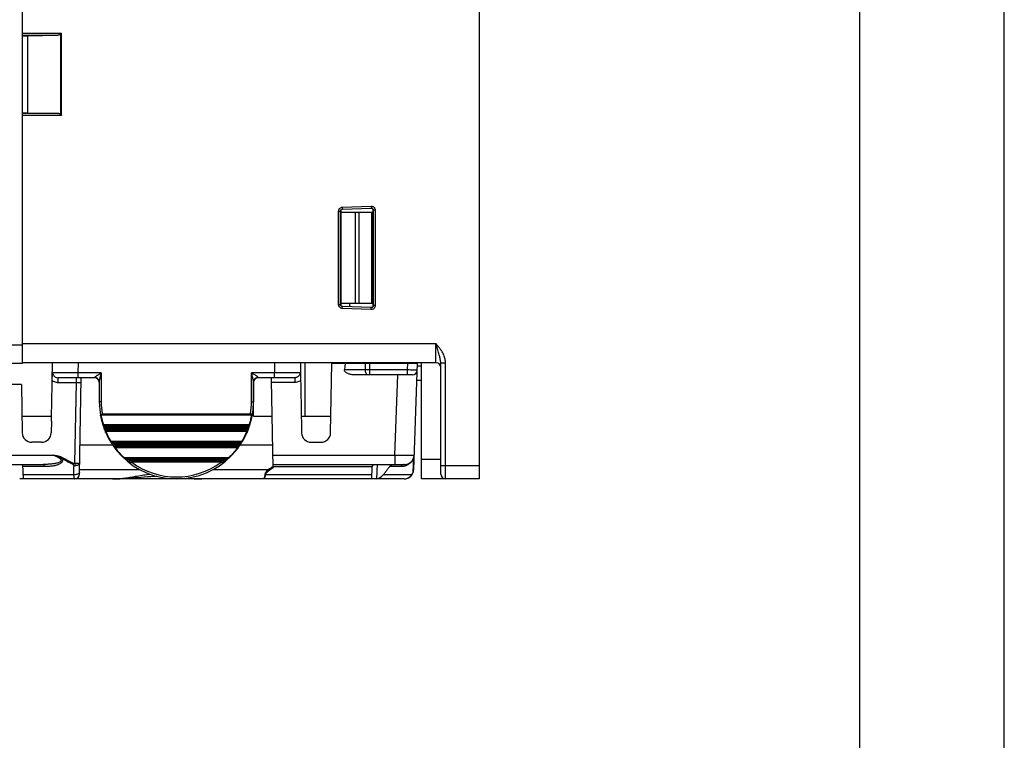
# Model space of a CAD drawing. Header units: millimetres. Extents: x 0 to 420, y 0 to 594.
# Tile 23 of 25: x 318 to 420, y 319 to 394. Entities that reach past the tile are written whole.
import ezdxf

# ---------------------------------------------------------------- set-up
doc = ezdxf.new("R2010")
doc.units = ezdxf.units.MM
doc.layers.add('DF', color=3, linetype='Continuous')

msp = doc.modelspace()

# ---------------------------------------------------------------- linework, layer by layer
at = {"color": 7}
msp.add_line((420, 0), (420, 594), dxfattribs=at)
at = {"color": 7, "linetype": 'Continuous'}
for p, q in [((318.11, 358.13), (318.11, 520.13)), ((365.51, 418.84), (365.51, 346.13)), ((318.11, 392.39), (322.16, 392.39)), ((318.11, 392.19), (321.77, 392.19)), ((318.11, 392.13), (318.61, 392.13)), ((318.61, 392.13), (321.77, 392.19)), ((318.61, 392.13), (318.61, 384.13)), ((322.06, 392.29), (322.06, 383.96)), ((322.16, 383.86), (322.16, 392.39)), ((318.11, 384.13), (318.61, 384.13)), ((321.77, 384.06), (318.11, 384.06)), ((322.16, 383.86), (318.11, 383.86)), ((318.61, 384.13), (321.77, 384.06)), ((351.29, 374.33), (354.29, 374.44)), ((351.29, 374.33), (351.3, 374.13)), ((351.3, 374.13), (354.3, 374.24)), ((354.29, 374.44), (354.3, 374.24)), ((354.49, 364.12), (354.49, 374.04)), ((354.51, 374.04), (354.49, 374.04)), ((354.51, 374.04), (354.51, 364.12)), ((354.71, 374.04), (354.51, 374.04)), ((354.71, 374.04), (354.71, 364.12)), ((350.91, 364.22), (350.91, 373.93)), ((350.91, 373.93), (351.11, 373.93)), ((351.11, 364.22), (351.11, 373.93)), ((351.11, 373.93), (351.13, 373.93)), ((351.13, 373.93), (351.13, 364.22)), ((351.13, 373.83), (354.51, 373.83)), ((352.66, 364.33), (352.66, 373.83)), ((353.05, 364.33), (353.05, 373.83)), ((354.31, 373.83), (354.31, 364.33)), ((350.91, 364.22), (351.11, 364.22)), ((351.11, 364.22), (351.13, 364.22)), ((354.51, 364.33), (351.13, 364.33)), ((351.29, 363.82), (351.3, 364.02)), ((354.29, 363.72), (351.29, 363.82)), ((354.3, 363.92), (351.3, 364.02)), ((352.07, 363.99), (352.07, 364.33)), ((354.29, 363.72), (354.3, 363.92)), ((354.51, 364.12), (354.49, 364.12)), ((354.71, 364.12), (354.51, 364.12)), ((276.71, 360.03), (318.11, 360.03)), ((318.11, 360.18), (361.01, 360.18)), ((361.01, 358.18), (361.01, 360.18)), ((276.61, 358.13), (318.11, 358.13)), ((361.01, 358.18), (318.11, 358.18)), ((321.18, 356.33), (321.21, 358.18)), ((323.89, 357.13), (323.91, 358.18)), ((344.24, 358.18), (344.26, 357.13)), ((346.94, 358.18), (346.97, 356.33)), ((347.45, 352.63), (347.45, 358.18)), ((347.45, 352.63), (347.45, 358.18)), ((350.08, 350.91), (350.21, 358.13)), ((350.21, 358.13), (359.08, 358.13)), ((351.6, 358.13), (351.52, 357.44)), ((352.46, 358.13), (352.46, 358.18)), ((352.46, 358.13), (352.46, 358.18)), ((353.69, 357.44), (353.7, 358.13)), ((354.14, 357.44), (354.14, 358.13)), ((355.52, 358.13), (355.52, 358.18)), ((358.06, 357.44), (358.08, 358.13)), ((358.58, 358.13), (358.58, 358.17)), ((358.7, 347.09), (359.09, 358.18)), ((359.51, 357.83), (359.07, 357.83)), ((359.51, 346.13), (359.51, 358.18)), ((361.51, 358.18), (362.01, 358.18)), ((361.51, 346.63), (361.51, 358.18)), ((362.01, 346.13), (362.01, 358.18)), ((323.89, 356.63), (323.89, 357.13)), ((326.27, 357.13), (323.89, 357.13)), ((326.27, 357.13), (326.27, 354.13)), ((341.87, 354.13), (341.87, 357.13)), ((344.26, 357.13), (341.87, 357.13)), ((344.26, 356.63), (344.26, 357.13)), ((353.69, 357.44), (351.52, 357.44)), ((358.56, 356.93), (352.6, 356.93)), ((354.14, 356.93), (354.14, 357.44)), ((358.06, 357.44), (354.14, 357.44)), ((356.75, 348.59), (357.04, 356.93)), ((358.06, 356.93), (358.06, 357.44)), ((317.98, 355.93), (315.17, 355.93)), ((317.98, 355.93), (318.06, 350.91)), ((321.79, 356.14), (321.79, 356.63)), ((325.57, 356.63), (321.79, 356.63)), ((321.79, 356.14), (323.69, 356.14)), ((323.54, 347.77), (323.69, 356.14)), ((323.69, 356.14), (323.69, 356.63)), ((324.02, 346.62), (324.2, 356.56)), ((325.57, 356.63), (325.57, 356.65)), ((326.07, 356.17), (326.07, 354.13)), ((342.07, 356.17), (342.07, 354.13)), ((342.09, 352.63), (342.09, 356.26)), ((342.09, 352.63), (342.09, 356.26)), ((342.57, 356.63), (342.57, 356.65)), ((346.36, 356.63), (342.57, 356.63)), ((344.12, 347.26), (343.96, 356.36)), ((346.36, 356.14), (343.96, 356.14)), ((346.36, 356.63), (346.36, 356.14)), ((359.51, 356.33), (359.02, 356.33)), ((326.27, 354.13), (326.07, 354.13)), ((341.87, 354.13), (342.07, 354.13)), ((318.03, 352.63), (321.11, 352.63)), ((318.03, 352.63), (321.12, 352.63)), ((326.34, 352.79), (341.81, 352.79)), ((326.38, 352.87), (341.77, 352.87)), ((342.09, 352.63), (344.02, 352.63)), ((342.09, 352.63), (344.02, 352.63)), ((347.03, 352.63), (350.11, 352.63)), ((347.03, 352.63), (350.12, 352.63)), ((321.11, 352.13), (321.08, 350.91)), ((326.47, 351.65), (326.56, 351.68)), ((326.48, 351.61), (326.58, 351.64)), ((326.52, 351.76), (341.63, 351.76)), ((326.56, 351.68), (341.59, 351.68)), ((326.58, 351.64), (341.57, 351.64)), ((341.67, 351.61), (341.57, 351.64)), ((341.68, 351.65), (341.59, 351.68)), ((347.04, 352.13), (347.06, 350.91)), ((326.66, 351.5), (341.49, 351.5)), ((341.33, 351.35), (326.82, 351.35)), ((326.82, 351.25), (326.82, 351.35)), ((341.33, 351.25), (326.82, 351.25)), ((326.83, 351.09), (341.32, 351.09)), ((326.86, 351.17), (341.29, 351.17)), ((341.33, 351.25), (341.33, 351.35)), ((320.08, 349.93), (319.06, 349.93)), ((327.46, 349.63), (324.07, 349.63)), ((327.26, 349.93), (327.35, 349.98)), ((327.27, 350.06), (340.88, 350.06)), ((327.29, 349.89), (327.38, 349.94)), ((327.35, 349.98), (340.8, 349.98)), ((327.38, 349.94), (340.77, 349.94)), ((327.53, 349.8), (340.62, 349.8)), ((340.39, 349.65), (327.76, 349.65)), ((327.76, 349.55), (327.76, 349.65)), ((340.39, 349.55), (327.76, 349.55)), ((340.39, 349.55), (340.39, 349.65)), ((344.07, 349.63), (340.69, 349.63)), ((340.86, 349.89), (340.77, 349.94)), ((340.89, 349.93), (340.8, 349.98)), ((348.06, 349.93), (349.08, 349.93)), ((307.4, 348.59), (321.3, 348.59)), ((327.79, 349.39), (340.36, 349.39)), ((327.82, 349.47), (340.33, 349.47)), ((344.09, 348.59), (356.75, 348.59)), ((356.75, 348.59), (356.75, 347.63)), ((306.4, 347.63), (320.25, 347.63)), ((318.2, 346.15), (318.14, 347.63)), ((328.61, 348.36), (339.53, 348.36)), ((328.69, 348.21), (328.76, 348.28)), ((328.74, 348.17), (328.81, 348.24)), ((328.76, 348.28), (339.39, 348.28)), ((328.81, 348.24), (339.34, 348.24)), ((329.09, 348.1), (339.06, 348.1)), ((338.71, 347.95), (329.44, 347.95)), ((329.44, 347.85), (329.44, 347.95)), ((338.71, 347.85), (329.44, 347.85)), ((338.71, 347.85), (338.71, 347.95)), ((339.41, 348.17), (339.34, 348.24)), ((339.46, 348.21), (339.39, 348.28)), ((344.11, 347.63), (357.75, 347.63)), ((354.9, 347.63), (354.85, 346.15)), ((361.51, 348.13), (359.51, 348.13)), ((361.51, 347.53), (365.51, 347.53)), ((320.43, 347.4), (318.15, 347.4)), ((318.18, 346.57), (323.39, 346.57)), ((324.03, 347.11), (330.24, 347.11)), ((337.91, 347.11), (343.64, 347.11)), ((343.32, 346.57), (354.37, 346.57)), ((344.11, 347.4), (354.4, 347.4)), ((354.35, 346.13), (354.39, 347.33)), ((355.57, 346.57), (358.53, 346.57)), ((357.37, 347.4), (356.2, 347.4)), ((358.53, 346.57), (358.53, 346.57)), ((358.53, 346.57), (358.53, 346.57)), ((358.53, 346.57), (358.53, 346.57)), ((358.53, 346.57), (358.53, 346.57)), ((358.53, 346.57), (358.53, 346.57)), ((358.53, 346.57), (358.53, 346.57)), ((318.09, 346.13), (317.81, 346.13)), ((354.54, 346.13), (318.19, 346.13)), ((327.43, 346.13), (327.43, 346.13)), ((357.7, 346.13), (354.85, 346.13)), ((362.01, 346.13), (359.51, 346.13)), ((365.51, 346.13), (362.01, 346.13))]:
    msp.add_line(p, q, dxfattribs=at)
for centre, radius, start, end in [((361.01, 357.68), 0.5, 0, 90), ((358.56, 357.43), 0.5, 270.0034, 358.0001), ((325.57, 356.13), 0.5, 0, 90), ((342.57, 356.13), 0.5, 90, 180), ((334.07, 354.13), 8, 180, 0), ((334.07, 354.13), 7.8, 180, 189.2694), ((334.07, 354.13), 7.8, 350.7312, 0), ((334.07, 354.13), 7.9, 198.0187, 198.3482), ((334.07, 354.13), 7.9, 341.6518, 341.9813), ((319.06, 350.93), 1, 181, 270), ((320.08, 350.93), 1, 270, 359), ((334.07, 354.13), 7.8, 201.6321, 202.2727), ((334.07, 354.13), 7.8, 337.7273, 338.3679), ((348.06, 350.93), 1, 181, 270), ((349.08, 350.93), 1, 270, 359), ((334.07, 354.13), 7.9, 211.6357, 212.0042), ((334.07, 354.13), 7.8, 215.9157, 216.6528), ((334.07, 354.13), 7.8, 323.3472, 324.0843), ((334.07, 354.13), 7.9, 327.9958, 328.3643), ((357.75, 348.63), 1, 270, 358.0001), ((334.07, 354.13), 7.9, 227.7064, 228.1738), ((334.07, 354.13), 7.8, 233.5661, 306.4339), ((334.07, 354.13), 7.9, 311.8262, 312.2936), ((323.52, 346.63), 0.5, 270, 359), ((357.7, 347.13), 1, 270, 358), ((362.01, 346.63), 0.5, 180, 270)]:
    msp.add_arc(centre, radius, start, end, dxfattribs=at)
for points, start_tangent, end_tangent in [([(322.06, 392.29), (321.98, 392.24), (321.88, 392.2), (321.77, 392.19)], (-0.707107, -0.707107), (-0.999801, -0.019951)), ([(322.06, 392.29), (322.09, 392.32), (322.13, 392.36), (322.16, 392.39)], (0.707107, 0.707107), (0.707107, 0.707107)), ([(322.06, 383.96), (321.98, 384.02), (321.88, 384.05), (321.77, 384.06)], (-0.707107, 0.707107), (-0.999801, 0.019951)), ([(322.06, 383.96), (322.09, 383.93), (322.13, 383.9), (322.16, 383.86)], (0.707107, -0.707107), (0.707107, -0.707107)), ([(350.91, 373.93), (350.93, 374.05), (350.95, 374.1)], (0.000015, 1), (0.425282, 0.905061)), ([(350.95, 374.1), (350.98, 374.16), (351.06, 374.25), (351.18, 374.31), (351.23, 374.33)], (0.425282, 0.905061), (0.982533, 0.186088)), ([(351.12, 373.99), (351.14, 374.05), (351.19, 374.09), (351.24, 374.12), (351.27, 374.13)], (0.283105, 0.959089), (0.982931, 0.183976)), ([(351.32, 374.13), (351.22, 374.1), (351.15, 374.03), (351.13, 373.93)], (-0.999391, -0.034899), (0, -1)), ([(351.23, 374.33), (351.29, 374.33)], (0.982533, 0.186088), (0.999399, 0.034676)), ([(351.27, 374.13), (351.3, 374.13)], (0.982931, 0.183976), (0.999396, 0.034751)), ([(354.49, 374.04), (354.46, 374.14), (354.38, 374.21), (354.28, 374.24)], (0, 1), (-0.999391, -0.034899)), ([(354.29, 374.44), (354.39, 374.43), (354.49, 374.39)], (0.999397, 0.034733), (0.889303, -0.457318)), ([(354.3, 374.24), (354.35, 374.23), (354.4, 374.22), (354.44, 374.18), (354.48, 374.14)], (0.999395, 0.034789), (0.51335, -0.858179)), ([(354.48, 374.14), (354.5, 374.09), (354.5, 374.06)], (0.51335, -0.858179), (0.129166, -0.991623)), ([(354.49, 374.39), (354.58, 374.33), (354.65, 374.24), (354.69, 374.14), (354.7, 374.09)], (0.889303, -0.457318), (0.130722, -0.991419)), ([(354.5, 374.06), (354.51, 374.04)], (0.129166, -0.991623), (-0.000083, -1)), ([(354.7, 374.09), (354.71, 374.04)], (0.130722, -0.991419), (-0.000123, -1)), ([(351.11, 373.93), (351.12, 373.99)], (0.000011, 1), (0.283105, 0.959089)), ([(350.91, 364.16), (350.91, 364.22)], (-0.151697, 0.988427), (0.000226, 1)), ([(351.13, 363.86), (351.07, 363.9), (350.98, 363.99), (350.93, 364.1), (350.91, 364.16)], (-0.889683, 0.456579), (-0.151697, 0.988427)), ([(351.11, 364.19), (351.11, 364.22)], (-0.149595, 0.988747), (0.000146, 1)), ([(351.25, 364.03), (351.19, 364.06), (351.15, 364.1), (351.12, 364.16), (351.11, 364.19)], (-0.948646, 0.316339), (-0.149595, 0.988747)), ([(351.13, 364.22), (351.15, 364.12), (351.22, 364.05), (351.32, 364.02)], (0, -1), (0.999391, -0.034899)), ([(351.29, 363.82), (351.18, 363.84), (351.13, 363.86)], (-0.99939, 0.034915), (-0.889683, 0.456579)), ([(351.3, 364.02), (351.25, 364.03)], (-0.999391, 0.034908), (-0.948646, 0.316339)), ([(354.28, 363.92), (354.39, 363.94), (354.46, 364.01), (354.49, 364.12)], (0.999391, -0.034899), (0, 1)), ([(354.32, 363.92), (354.3, 363.92)], (-0.995529, -0.094454), (-0.999388, 0.03498)), ([(354.5, 364.07), (354.48, 364.02), (354.45, 363.97), (354.4, 363.94), (354.35, 363.92), (354.32, 363.92)], (-0.24416, -0.969735), (-0.995529, -0.094454)), ([(354.65, 363.92), (354.59, 363.83), (354.5, 363.76), (354.4, 363.73), (354.34, 363.72)], (-0.488109, -0.872783), (-0.995378, -0.096033)), ([(354.51, 364.12), (354.5, 364.07)], (-0.000107, -1), (-0.24416, -0.969735)), ([(354.71, 364.12), (354.69, 364.02), (354.65, 363.92)], (-0.000169, -1), (-0.488109, -0.872783)), ([(354.34, 363.72), (354.29, 363.72)], (-0.995378, -0.096033), (-0.999387, 0.035021)), ([(362.01, 358.18), (362, 358.36), (361.96, 358.56), (361.9, 358.77), (361.82, 358.99), (361.71, 359.21), (361.57, 359.44), (361.41, 359.67), (361.22, 359.92), (361.01, 360.18)], (-0.000003, 1), (-0.632497, 0.774563)), ([(361.51, 358.18), (361.5, 358.31), (361.48, 358.45), (361.45, 358.62), (361.41, 358.81), (361.36, 359.02), (361.29, 359.25), (361.21, 359.52), (361.11, 359.83), (361.01, 360.18)], (-0.000002, 1), (-0.292242, 0.956344)), ([(321.18, 356.33), (321.19, 356.53), (321.2, 356.74), (321.22, 356.94), (321.25, 357.14)], (0.019361, 0.999813), (0.219444, 0.975625)), ([(323.89, 357.13), (323.54, 357.13), (323.13, 357.13), (322.7, 357.13), (322.27, 357.13), (321.9, 357.13), (321.6, 357.13), (321.38, 357.13), (321.25, 357.14)], (-0.999995, 0.003231), (-0.999995, 0.003234)), ([(321.25, 357.14), (321.27, 357), (321.32, 356.88), (321.4, 356.78), (321.51, 356.69), (321.65, 356.64), (321.79, 356.63)], (-0.030628, -0.999531), (1, -0.000058)), ([(325.57, 356.65), (325.59, 356.68), (325.6, 356.69)], (0.000618, 1), (0.717463, 0.696596)), ([(325.6, 356.69), (325.63, 356.71), (325.69, 356.76), (325.77, 356.82), (325.86, 356.88), (325.96, 356.94), (326.07, 357), (326.17, 357.07), (326.27, 357.13)], (0.717463, 0.696596), (0.858486, 0.512837)), ([(326.08, 356.23), (326.09, 356.3), (326.11, 356.4), (326.13, 356.5), (326.16, 356.63), (326.19, 356.75), (326.22, 356.88), (326.25, 357.01), (326.27, 357.13)], (0.119035, 0.99289), (0.232387, 0.972623)), ([(342.07, 356.23), (342.06, 356.31), (342.04, 356.41), (342.02, 356.52), (341.99, 356.65), (341.95, 356.79), (341.92, 356.95), (341.87, 357.13)], (-0.121813, 0.992553), (-0.232182, 0.972672)), ([(342.54, 356.7), (342.52, 356.72), (342.45, 356.77), (342.37, 356.82), (342.27, 356.89), (342.15, 356.96), (342.02, 357.04), (341.87, 357.13)], (-0.724305, 0.68948), (-0.858666, 0.512536)), ([(342.57, 356.65), (342.56, 356.68), (342.54, 356.7)], (-0.002206, 0.999998), (-0.724305, 0.68948)), ([(346.89, 357.14), (346.77, 357.13), (346.55, 357.13), (346.25, 357.13), (345.87, 357.13), (345.45, 357.13), (345.02, 357.13), (344.61, 357.13), (344.26, 357.13)], (-0.999995, -0.003233), (-0.999995, -0.003231)), ([(346.89, 357.14), (346.88, 357.02), (346.85, 356.92), (346.79, 356.82), (346.71, 356.74), (346.6, 356.68), (346.48, 356.64), (346.36, 356.63)], (0.031032, -0.999518), (-1, 0.00003)), ([(346.89, 357.14), (346.92, 357.01), (346.94, 356.89), (346.95, 356.76), (346.96, 356.63), (346.96, 356.49), (346.97, 356.33)], (0.219863, -0.975531), (0.019357, -0.999813)), ([(352.6, 356.93), (352.41, 356.93), (352.22, 356.96), (352.06, 356.99), (351.92, 357.04), (351.79, 357.09), (351.68, 357.16), (351.59, 357.24), (351.53, 357.34), (351.52, 357.44)], (-1, 0), (0.108233, 0.994126)), ([(353.92, 356.93), (353.83, 356.97), (353.76, 357.08), (353.71, 357.24), (353.69, 357.44)], (-1, 0), (0.007806, 0.99997)), ([(354.14, 357.44), (353.91, 357.44), (353.69, 357.44)], (-0.999998, 0.002053), (-0.999997, -0.002297)), ([(359.06, 357.41), (359.01, 357.41), (358.87, 357.42), (358.65, 357.42), (358.37, 357.43), (358.06, 357.44)], (0.04505, 0.998985), (-0.999849, 0.017381)), ([(321.11, 352.13), (321.13, 353.53), (321.16, 354.93), (321.18, 356.33)], (0.017452, 0.999848), (0.019354, 0.999813)), ([(321.18, 356.33), (321.37, 356.23), (321.58, 356.16), (321.79, 356.14)], (0.816199, -0.577771), (1, -0.000097)), ([(323.69, 356.14), (323.82, 356.15), (323.94, 356.15), (324.04, 356.15), (324.12, 356.14), (324.17, 356.14), (324.19, 356.14)], (0.99985, 0.017343), (-0.014724, -0.999892)), ([(324.27, 356.63), (324.21, 356.61), (324.2, 356.56)], (-1, -0.000022), (-0.017452, -0.999848)), ([(325.77, 356.61), (325.57, 356.65)], (-0.930154, 0.367169), (-1, -0.000022)), ([(326.06, 356.27), (326.04, 356.36), (325.93, 356.51), (325.77, 356.61)], (-0.204312, 0.978906), (-0.930154, 0.367169)), ([(326.07, 356.17), (326.06, 356.27)], (0, 1), (-0.204312, 0.978906)), ([(326.07, 356.17), (326.08, 356.23)], (-0.000202, 1), (0.119035, 0.99289)), ([(342.08, 356.27), (342.07, 356.17)], (-0.204318, -0.978905), (0, -1)), ([(342.07, 356.17), (342.07, 356.23)], (0.000445, 1), (-0.121813, 0.992553)), ([(342.38, 356.61), (342.22, 356.51), (342.11, 356.36), (342.08, 356.27)], (-0.930153, -0.367172), (-0.204318, -0.978905)), ([(342.57, 356.65), (342.38, 356.61)], (-1, 0.000001), (-0.930153, -0.367172)), ([(343.96, 356.36), (343.95, 356.49), (343.9, 356.58), (343.82, 356.62), (343.69, 356.63)], (-0.017452, 0.999848), (-1, 0)), ([(346.97, 356.33), (346.78, 356.23), (346.57, 356.17), (346.36, 356.14)], (-0.816307, -0.577619), (-1, 0.000066)), ([(346.97, 356.33), (346.99, 354.93), (347.02, 353.53), (347.04, 352.13)], (0.019354, -0.999813), (0.017452, -0.999848)), ([(326.21, 352.68), (326.2, 352.71), (326.21, 352.75), (326.23, 352.78), (326.26, 352.81), (326.3, 352.84)], (-0.18067, 0.983544), (0.915169, 0.403071)), ([(326.21, 352.68), (326.22, 352.66), (326.26, 352.65), (326.3, 352.65)], (0.180766, -0.983526), (0.991552, 0.129712)), ([(326.3, 352.84), (326.34, 352.85), (326.38, 352.87)], (0.915889, 0.401433), (0.905462, 0.424428)), ([(326.3, 352.84), (326.31, 352.82), (326.33, 352.8), (326.34, 352.79)], (0.538757, -0.842461), (0.716382, -0.697708)), ([(326.3, 352.65), (326.3, 352.68), (326.3, 352.71), (326.31, 352.74), (326.32, 352.77), (326.34, 352.79)], (-0.180715, 0.983535), (0.806622, 0.591068)), ([(326.48, 351.91), (326.44, 352.05), (326.37, 352.35), (326.3, 352.65)], (-0.274045, 0.961717), (-0.180763, 0.983527)), ([(326.34, 352.79), (326.36, 352.83), (326.38, 352.87)], (0.416938, 0.908935), (0.402378, 0.915474)), ([(341.84, 352.65), (341.78, 352.35), (341.71, 352.05), (341.67, 351.91)], (-0.180763, -0.983527), (-0.274045, -0.961717)), ([(341.77, 352.87), (341.79, 352.83), (341.81, 352.79)], (0.40222, -0.915543), (0.41697, -0.90892)), ([(341.77, 352.87), (341.81, 352.85), (341.85, 352.84)], (0.905491, -0.424365), (0.915884, -0.401442)), ([(341.85, 352.84), (341.83, 352.82), (341.82, 352.8), (341.81, 352.79)], (-0.541227, -0.840877), (-0.71473, -0.6994)), ([(341.81, 352.79), (341.83, 352.77), (341.84, 352.74), (341.85, 352.71), (341.85, 352.68), (341.84, 352.65)], (0.806622, -0.591068), (-0.180715, -0.983535)), ([(341.94, 352.68), (341.93, 352.66), (341.89, 352.65), (341.84, 352.65)], (-0.180762, -0.983527), (-0.991552, 0.129709)), ([(341.85, 352.84), (341.89, 352.81), (341.92, 352.78), (341.94, 352.75), (341.94, 352.71), (341.94, 352.68)], (0.915169, -0.403071), (-0.18067, -0.983544)), ([(326.42, 351.79), (326.44, 351.77), (326.48, 351.76), (326.52, 351.76)], (0.292336, -0.956316), (0.977138, 0.212605)), ([(326.5, 351.81), (326.48, 351.91)], (-0.286212, 0.958166), (-0.274045, 0.961717)), ([(326.52, 351.76), (326.5, 351.81)], (-0.292336, 0.956316), (-0.286212, 0.958166)), ([(326.53, 351.75), (326.52, 351.76)], (-0.457545, 0.889187), (-0.453655, 0.891177)), ([(326.53, 351.74), (326.53, 351.75)], (-0.461194, 0.887299), (-0.457544, 0.889187)), ([(326.56, 351.68), (326.55, 351.71), (326.53, 351.74)], (-0.476688, 0.879072), (-0.461194, 0.887299)), ([(326.66, 351.5), (326.65, 351.51), (326.64, 351.53), (326.62, 351.57), (326.6, 351.6), (326.58, 351.64)], (-0.522887, 0.852402), (-0.483631, 0.875272)), ([(341.57, 351.64), (341.55, 351.6), (341.53, 351.57), (341.51, 351.53), (341.5, 351.51), (341.49, 351.5)], (-0.483652, -0.87526), (-0.52297, -0.852351)), ([(341.63, 351.76), (341.62, 351.74), (341.6, 351.71), (341.59, 351.7)], (-0.453676, -0.891167), (-0.47264, -0.881255)), ([(341.59, 351.7), (341.59, 351.68)], (-0.47264, -0.881255), (-0.476691, -0.879071)), ([(341.64, 351.81), (341.63, 351.76)], (-0.286212, -0.958166), (-0.292336, -0.956316)), ([(341.72, 351.79), (341.71, 351.77), (341.67, 351.76), (341.63, 351.76)], (-0.292337, -0.956315), (-0.977138, 0.212606)), ([(341.67, 351.91), (341.64, 351.81)], (-0.274045, -0.961717), (-0.286212, -0.958166)), ([(326.57, 351.36), (326.57, 351.43), (326.6, 351.48), (326.66, 351.5)], (-0.345248, 0.938512), (0.999615, 0.02773)), ([(326.61, 351.24), (326.61, 351.3), (326.65, 351.36), (326.71, 351.38)], (-0.360362, 0.932813), (0.999575, 0.029144)), ([(326.82, 351.25), (326.75, 351.24), (326.68, 351.23), (326.63, 351.24), (326.61, 351.24)], (-0.983592, -0.180409), (-0.359334, 0.933209)), ([(326.71, 351.38), (326.68, 351.44), (326.66, 351.5)], (-0.360362, 0.932813), (-0.34522, 0.938522)), ([(326.82, 351.35), (326.78, 351.35), (326.74, 351.36), (326.72, 351.37), (326.71, 351.38)], (-1, -0.000047), (-0.359028, 0.933327)), ([(326.73, 350.96), (326.72, 350.99), (326.72, 351.03), (326.73, 351.06), (326.75, 351.1), (326.79, 351.13)], (-0.395971, 0.918263), (0.889413, 0.457105)), ([(326.73, 350.96), (326.75, 350.94), (326.78, 350.94), (326.82, 350.95)], (0.395937, -0.918278), (0.955994, 0.293386)), ([(326.79, 351.13), (326.82, 351.15), (326.86, 351.17)], (0.856734, 0.515758), (0.84256, 0.538603)), ([(326.79, 351.13), (326.8, 351.11), (326.81, 351.1), (326.83, 351.09)], (0.599102, -0.800672), (0.753688, -0.657233)), ([(326.8, 351.04), (326.81, 351.07)], (0.086058, 0.99629), (0.395212, 0.91859)), ([(326.82, 350.95), (326.81, 350.98), (326.8, 351.01), (326.8, 351.04)], (-0.395902, 0.918293), (0.086058, 0.99629)), ([(326.81, 351.07), (326.83, 351.09)], (0.395212, 0.91859), (0.780902, 0.624654)), ([(327.19, 350.21), (327.11, 350.35), (326.96, 350.64), (326.82, 350.95)], (-0.489582, 0.871957), (-0.395953, 0.918271)), ([(326.83, 351.09), (326.84, 351.13), (326.86, 351.17)], (0.379604, 0.925149), (0.360945, 0.932587)), ([(341.33, 350.95), (341.19, 350.64), (341.04, 350.35), (340.96, 350.21)], (-0.395953, -0.918271), (-0.489582, -0.871957)), ([(341.29, 351.17), (341.31, 351.13), (341.32, 351.09)], (0.360795, -0.932645), (0.379631, -0.925138)), ([(341.29, 351.17), (341.33, 351.15), (341.36, 351.13)], (0.842584, -0.538566), (0.856732, -0.515762)), ([(341.36, 351.13), (341.35, 351.11), (341.34, 351.1), (341.32, 351.09)], (-0.59866, -0.801003), (-0.753813, -0.657089)), ([(341.32, 351.09), (341.34, 351.07), (341.35, 351.04), (341.35, 351.01), (341.34, 350.98), (341.33, 350.96)], (0.781053, -0.624465), (-0.339111, -0.940746)), ([(341.44, 351.38), (341.43, 351.37), (341.4, 351.36), (341.37, 351.35), (341.33, 351.35)], (-0.359052, -0.933318), (-1, 0.000049)), ([(341.54, 351.24), (341.52, 351.24), (341.47, 351.23), (341.4, 351.24), (341.33, 351.25)], (-0.359369, -0.933195), (-0.983593, 0.180403)), ([(341.33, 350.96), (341.33, 350.95)], (-0.339112, -0.940746), (-0.3959, -0.918293)), ([(341.42, 350.96), (341.4, 350.94), (341.37, 350.94), (341.33, 350.95)], (-0.395951, -0.918272), (-0.95599, 0.2934)), ([(341.36, 351.13), (341.4, 351.1), (341.42, 351.06), (341.43, 351.03), (341.43, 350.99), (341.42, 350.96)], (0.889474, -0.456986), (-0.395966, -0.918265)), ([(341.49, 351.5), (341.47, 351.44), (341.44, 351.38)], (-0.34522, -0.938522), (-0.360362, -0.932813)), ([(341.54, 351.24), (341.54, 351.3), (341.5, 351.36), (341.44, 351.38)], (0.360257, 0.932853), (-0.999575, 0.029161)), ([(341.58, 351.36), (341.58, 351.43), (341.55, 351.48), (341.49, 351.5)], (0.34522, 0.938522), (-0.999615, 0.02775)), ([(327.18, 350.07), (327.2, 350.05), (327.23, 350.05), (327.27, 350.06)], (0.507526, -0.861637), (0.92223, 0.386642)), ([(327.24, 350.1), (327.19, 350.21)], (-0.502553, 0.864546), (-0.489582, 0.871957)), ([(327.27, 350.06), (327.24, 350.1)], (-0.507526, 0.861637), (-0.502553, 0.864546)), ([(327.28, 350.05), (327.27, 350.06)], (-0.702406, 0.711777), (-0.700551, 0.713603)), ([(327.32, 350.01), (327.31, 350.02), (327.29, 350.04), (327.28, 350.05)], (-0.710262, 0.703938), (-0.702406, 0.711777)), ([(327.35, 349.98), (327.33, 350), (327.32, 350.01)], (-0.716361, 0.69773), (-0.710262, 0.703938)), ([(327.49, 349.83), (327.46, 349.86), (327.42, 349.9), (327.38, 349.94)], (-0.741505, 0.670948), (-0.721348, 0.692573)), ([(327.45, 349.64), (327.43, 349.69), (327.45, 349.74), (327.48, 349.78), (327.53, 349.8)], (-0.56042, 0.828209), (0.998702, 0.050929)), ([(327.53, 349.8), (327.52, 349.81), (327.49, 349.83)], (-0.748717, 0.662889), (-0.741505, 0.670948)), ([(327.53, 349.52), (327.52, 349.57), (327.53, 349.62), (327.56, 349.66), (327.61, 349.68)], (-0.575552, 0.817765), (0.998592, 0.053043)), ([(327.55, 349.77), (327.53, 349.8)], (-0.564208, 0.825633), (-0.56041, 0.828216)), ([(327.76, 349.55), (327.69, 349.53), (327.63, 349.52), (327.58, 349.52), (327.55, 349.52), (327.53, 349.52)], (-0.961261, -0.275639), (-0.573128, 0.819466)), ([(327.58, 349.73), (327.57, 349.74), (327.55, 349.77)], (-0.568545, 0.822652), (-0.564208, 0.825633)), ([(327.61, 349.68), (327.58, 349.73)], (-0.575552, 0.817765), (-0.568545, 0.822652)), ([(327.76, 349.65), (327.72, 349.65), (327.68, 349.65), (327.65, 349.66), (327.63, 349.67), (327.61, 349.68)], (-1, 0.000037), (-0.574552, 0.818468)), ([(340.53, 349.68), (340.52, 349.67), (340.5, 349.66), (340.47, 349.65), (340.43, 349.65), (340.39, 349.65)], (-0.574566, -0.818458), (-1, -0.000036)), ([(340.62, 349.52), (340.6, 349.52), (340.57, 349.52), (340.52, 349.52), (340.46, 349.53), (340.39, 349.55)], (-0.573161, -0.819443), (-0.961256, 0.275659)), ([(340.56, 349.71), (340.53, 349.68)], (-0.571779, -0.820408), (-0.575552, -0.817765)), ([(340.62, 349.52), (340.63, 349.57), (340.62, 349.62), (340.59, 349.66), (340.53, 349.68)], (0.575438, 0.817846), (-0.998593, 0.053027)), ([(340.6, 349.77), (340.58, 349.74), (340.56, 349.71)], (-0.564208, -0.825633), (-0.571779, -0.820408)), ([(340.62, 349.8), (340.6, 349.77)], (-0.56041, -0.828216), (-0.564208, -0.825633)), ([(340.66, 349.83), (340.63, 349.81), (340.62, 349.8)], (-0.741483, -0.670972), (-0.748707, -0.662901)), ([(340.7, 349.64), (340.72, 349.69), (340.7, 349.74), (340.67, 349.78), (340.62, 349.8)], (0.56041, 0.828216), (-0.998699, 0.051001)), ([(340.77, 349.94), (340.73, 349.9), (340.69, 349.86), (340.66, 349.83)], (-0.721354, -0.692567), (-0.741483, -0.670972)), ([(340.81, 349.99), (340.8, 349.98)], (-0.714354, -0.699785), (-0.716361, -0.69773)), ([(340.88, 350.06), (340.86, 350.04), (340.84, 350.02), (340.82, 350), (340.81, 349.99)], (-0.700551, -0.713603), (-0.714354, -0.699785)), ([(340.9, 350.1), (340.88, 350.06)], (-0.502553, -0.864546), (-0.507526, -0.861637)), ([(340.97, 350.07), (340.95, 350.05), (340.92, 350.05), (340.88, 350.06)], (-0.507532, -0.861633), (-0.92223, 0.386643)), ([(340.96, 350.21), (340.9, 350.1)], (-0.489582, -0.871957), (-0.502553, -0.864546)), ([(321.3, 348.59), (321.48, 348.52), (321.63, 348.45), (321.76, 348.38), (321.88, 348.31), (321.98, 348.24), (322.05, 348.17), (322.09, 348.1), (322.1, 348.03), (322.08, 347.97), (322.02, 347.91), (321.93, 347.85), (321.82, 347.81), (321.69, 347.77), (321.54, 347.73), (321.38, 347.7), (321.19, 347.68), (320.99, 347.66), (320.77, 347.64), (320.52, 347.63), (320.25, 347.63)], (0.932492, -0.361191), (-1, 0.000005)), ([(322.2, 348.22), (322.09, 348.29), (321.97, 348.35), (321.83, 348.41), (321.67, 348.47), (321.5, 348.53), (321.3, 348.59)], (-0.810825, 0.585289), (-0.960887, 0.276941)), ([(322.25, 348.33), (322.13, 348.38), (322, 348.43), (321.85, 348.48), (321.68, 348.52), (321.5, 348.55), (321.3, 348.59)], (-0.876689, 0.481057), (-0.984404, 0.17592)), ([(327.74, 349.24), (327.72, 349.27), (327.71, 349.3), (327.71, 349.34), (327.72, 349.38), (327.76, 349.42)], (-0.610962, 0.79166), (0.758956, 0.651142)), ([(327.74, 349.24), (327.76, 349.23), (327.79, 349.23), (327.82, 349.25)], (0.611097, -0.791556), (0.876361, 0.481655)), ([(327.76, 349.42), (327.79, 349.44), (327.82, 349.47)], (0.777533, 0.628842), (0.758151, 0.652078)), ([(327.76, 349.42), (327.77, 349.41), (327.78, 349.4), (327.79, 349.39)], (0.649798, -0.760107), (0.7759, -0.630856)), ([(327.78, 349.32), (327.78, 349.33), (327.77, 349.37), (327.78, 349.38)], (-0.309524, 0.950892), (0.479824, 0.877365)), ([(327.78, 349.38), (327.79, 349.39)], (0.479824, 0.877365), (0.747878, 0.663837)), ([(327.82, 349.25), (327.8, 349.27), (327.79, 349.3), (327.78, 349.32)], (-0.61123, 0.791453), (-0.309524, 0.950892)), ([(327.79, 349.39), (327.8, 349.43), (327.82, 349.47)], (0.357209, 0.934024), (0.33193, 0.943304)), ([(327.95, 349.09), (327.82, 349.25)], (-0.631007, 0.775777), (-0.611143, 0.79152)), ([(328.47, 348.5), (328.34, 348.64), (328.07, 348.94), (327.95, 349.09)], (-0.705413, 0.708797), (-0.631007, 0.775777)), ([(328.59, 348.39), (328.47, 348.5)], (-0.719526, 0.694466), (-0.705413, 0.708797)), ([(339.67, 348.5), (339.56, 348.39)], (-0.705413, -0.708797), (-0.719526, -0.694466)), ([(340.2, 349.09), (340.08, 348.94), (339.81, 348.64), (339.67, 348.5)], (-0.631007, -0.775777), (-0.705413, -0.708797)), ([(340.33, 349.25), (340.2, 349.09)], (-0.611143, -0.79152), (-0.631007, -0.775777)), ([(340.33, 349.47), (340.35, 349.43), (340.36, 349.39)], (0.331799, -0.94335), (0.357231, -0.934016)), ([(340.33, 349.47), (340.36, 349.44), (340.39, 349.42)], (0.758159, -0.652069), (0.77753, -0.628846)), ([(340.34, 349.26), (340.33, 349.25)], (-0.570198, -0.821508), (-0.61123, -0.791453)), ([(340.41, 349.24), (340.39, 349.23), (340.36, 349.23), (340.33, 349.25)], (-0.611138, -0.791524), (-0.87638, 0.48162)), ([(340.36, 349.39), (340.37, 349.37), (340.37, 349.33), (340.36, 349.3), (340.35, 349.27), (340.34, 349.26)], (0.747832, -0.663888), (-0.570197, -0.821508)), ([(340.39, 349.42), (340.38, 349.41), (340.37, 349.4), (340.36, 349.39)], (-0.649024, -0.760768), (-0.771493, -0.636237)), ([(340.39, 349.42), (340.43, 349.38), (340.44, 349.34), (340.44, 349.3), (340.43, 349.27), (340.41, 349.24)], (0.7588, -0.651324), (-0.610961, -0.791661)), ([(356.75, 348.59), (357.2, 348.58), (357.62, 348.58), (358, 348.58), (358.31, 348.58), (358.55, 348.58), (358.7, 348.58), (358.75, 348.59)], (0.999848, -0.017415), (0.041063, 0.999157)), ([(358.73, 348.38), (358.73, 348.42), (358.74, 348.48), (358.75, 348.53), (358.75, 348.59)], (0.167101, 0.98594), (0.034977, 0.999388)), ([(320.25, 347.63), (320.32, 347.6), (320.38, 347.52), (320.43, 347.4)], (1, 0), (0.268553, -0.963265)), ([(322.2, 348.22), (322.24, 348.12), (322.25, 348.02), (322.22, 347.92), (322.17, 347.83), (322.08, 347.75), (321.97, 347.68), (321.85, 347.61), (321.7, 347.56), (321.53, 347.52), (321.35, 347.48), (321.15, 347.45), (320.93, 347.42), (320.69, 347.41), (320.43, 347.4)], (0.474263, -0.880383), (-1, 0.000016)), ([(322.2, 348.22), (322.21, 348.25), (322.23, 348.29), (322.25, 348.33)], (0.492767, 0.870161), (0.481472, 0.876461)), ([(323.36, 347.62), (322.78, 347.91), (322.2, 348.22)], (-0.898377, 0.439225), (-0.877697, 0.479216)), ([(323.41, 347.73), (322.84, 348.01), (322.25, 348.33)], (-0.897445, 0.441125), (-0.876659, 0.481112)), ([(323.36, 347.62), (323.37, 347.64), (323.38, 347.67), (323.4, 347.7), (323.41, 347.73)], (0.451782, 0.892128), (0.441637, 0.897194)), ([(323.41, 347.51), (323.4, 347.57), (323.38, 347.6), (323.36, 347.62)], (-0.009389, 0.999956), (-0.897666, 0.440677)), ([(323.41, 347.51), (323.4, 347.04), (323.39, 346.57)], (-0.020843, -0.999783), (-0.021002, -0.999779)), ([(324.04, 347.78), (324.01, 347.67), (323.91, 347.59), (323.77, 347.52), (323.59, 347.5), (323.41, 347.51)], (-0.017452, -0.999848), (-0.975974, 0.217886)), ([(323.41, 347.51), (323.49, 347.51), (323.55, 347.56), (323.58, 347.62), (323.58, 347.7), (323.54, 347.77)], (0.960213, -0.279269), (-0.554133, 0.832428)), ([(323.54, 347.77), (323.51, 347.75), (323.48, 347.73), (323.44, 347.72), (323.41, 347.73)], (-0.744649, -0.667456), (-0.897251, 0.441522)), ([(323.54, 347.77), (323.7, 347.77), (323.84, 347.77), (323.95, 347.77), (324.02, 347.77), (324.04, 347.78)], (0.999848, -0.017431), (0.017452, 0.999848)), ([(328.55, 348.34), (328.56, 348.34), (328.59, 348.35), (328.61, 348.36)], (0.722711, -0.691151), (0.8022, 0.597055)), ([(328.61, 348.36), (328.59, 348.39)], (-0.722715, 0.691146), (-0.719526, 0.694466)), ([(328.63, 348.35), (328.61, 348.36)], (-0.868842, 0.49509), (-0.867328, 0.497737)), ([(328.73, 348.3), (328.7, 348.31), (328.66, 348.34), (328.63, 348.35)], (-0.875813, 0.482651), (-0.868842, 0.49509)), ([(328.76, 348.28), (328.73, 348.3)], (-0.877729, 0.479157), (-0.875813, 0.482651)), ([(328.94, 348.17), (328.92, 348.18), (328.88, 348.2), (328.84, 348.22), (328.81, 348.24)], (-0.889715, 0.456516), (-0.881022, 0.473076)), ([(329.09, 348.1), (329.06, 348.11), (329.03, 348.12), (329, 348.14), (328.96, 348.16), (328.94, 348.17)], (-0.898428, 0.439121), (-0.889715, 0.456516)), ([(329.02, 347.92), (329, 347.97), (329, 348.03), (329.03, 348.07), (329.09, 348.1)], (-0.77556, 0.631273), (0.995741, 0.0922)), ([(329.13, 348.07), (329.09, 348.1)], (-0.779411, 0.626513), (-0.7756, 0.631225)), ([(329.2, 348.01), (329.16, 348.04), (329.13, 348.07)], (-0.786982, 0.616975), (-0.779411, 0.626513)), ([(329.18, 347.8), (329.15, 347.85), (329.15, 347.9), (329.18, 347.95), (329.24, 347.98)], (-0.790742, 0.61215), (0.995281, 0.09703)), ([(329.44, 347.85), (329.38, 347.83), (329.33, 347.82), (329.27, 347.8), (329.23, 347.8), (329.2, 347.8), (329.18, 347.8)], (-0.943216, -0.332181), (-0.78628, 0.617871)), ([(329.24, 347.98), (329.2, 348.01)], (-0.790742, 0.61215), (-0.786982, 0.616975)), ([(329.44, 347.95), (329.4, 347.95), (329.36, 347.95), (329.32, 347.96), (329.28, 347.96), (329.25, 347.97), (329.24, 347.98)], (-1, 0), (-0.789639, 0.613572)), ([(338.91, 347.98), (338.89, 347.97), (338.87, 347.96), (338.83, 347.96), (338.79, 347.95), (338.75, 347.95), (338.71, 347.95)], (-0.789716, -0.613472), (-1, -0.000002)), ([(338.97, 347.8), (338.95, 347.8), (338.92, 347.8), (338.87, 347.8), (338.82, 347.82), (338.77, 347.83), (338.71, 347.85)], (-0.786314, -0.617827), (-0.943254, 0.332073)), ([(338.95, 348.01), (338.91, 347.98)], (-0.786982, -0.616975), (-0.790742, -0.61215)), ([(338.97, 347.8), (339, 347.85), (339, 347.9), (338.96, 347.95), (338.91, 347.98)], (0.790659, 0.612257), (-0.995284, 0.097004)), ([(339.02, 348.07), (338.99, 348.04), (338.95, 348.01)], (-0.779411, -0.626513), (-0.786982, -0.616975)), ([(339.06, 348.1), (339.02, 348.07)], (-0.7756, -0.631225), (-0.779411, -0.626513)), ([(339.21, 348.17), (339.19, 348.16), (339.15, 348.14), (339.12, 348.12), (339.09, 348.11), (339.06, 348.1)], (-0.889696, -0.456554), (-0.898378, -0.439223)), ([(339.12, 347.92), (339.15, 347.97), (339.15, 348.03), (339.11, 348.07), (339.06, 348.1)], (0.7756, 0.631225), (-0.995728, 0.092337)), ([(339.32, 348.23), (339.31, 348.22), (339.27, 348.2), (339.23, 348.18), (339.21, 348.17)], (-0.882253, -0.470776), (-0.889696, -0.456554)), ([(339.34, 348.24), (339.32, 348.23)], (-0.881025, -0.47307), (-0.882253, -0.470776)), ([(339.41, 348.29), (339.39, 348.28)], (-0.87632, -0.48173), (-0.877729, -0.479157)), ([(339.53, 348.36), (339.49, 348.34), (339.44, 348.31), (339.41, 348.29)], (-0.867328, -0.497737), (-0.87632, -0.48173)), ([(339.56, 348.39), (339.53, 348.36)], (-0.719526, -0.694466), (-0.722715, -0.691146)), ([(339.6, 348.34), (339.59, 348.34), (339.56, 348.35), (339.53, 348.36)], (-0.722755, -0.691104), (-0.802197, 0.59706)), ([(354.4, 347.4), (354.43, 347.49), (354.45, 347.53)], (0.165634, 0.986187), (0.566848, 0.823823)), ([(354.45, 347.53), (354.48, 347.56), (354.56, 347.61), (354.66, 347.63)], (0.566848, 0.823823), (1, 0)), ([(356.2, 347.4), (356.32, 347.52), (356.48, 347.6), (356.57, 347.62)], (0.599786, 0.80016), (0.988713, 0.149819)), ([(356.57, 347.62), (356.67, 347.63)], (0.988713, 0.149819), (1, 0)), ([(358.7, 348.22), (358.64, 348.12), (358.57, 348.02), (358.49, 347.92), (358.4, 347.83), (358.32, 347.75), (358.22, 347.68), (358.13, 347.61), (358.03, 347.56), (357.94, 347.52), (357.83, 347.48), (357.73, 347.45), (357.61, 347.42), (357.5, 347.41), (357.37, 347.4)], (-0.455229, -0.890375), (-1, 0.000035)), ([(357.54, 347.57), (357.47, 347.52), (357.37, 347.4)], (-0.861507, -0.507746), (-0.517996, -0.855383)), ([(357.75, 347.63), (357.61, 347.6), (357.54, 347.57)], (-1, 0), (-0.861507, -0.507746)), ([(358.66, 347.16), (358.67, 347.35), (358.68, 347.76), (358.7, 348.22)], (0.031246, 0.999512), (0.031427, 0.999506)), ([(358.7, 348.22), (358.71, 348.29), (358.72, 348.35), (358.73, 348.38)], (0.193477, 0.981105), (0.167101, 0.98594)), ([(358.7, 348.22), (358.72, 348.25), (358.74, 348.29), (358.74, 348.33)], (0.677622, 0.73541), (0.035003, 0.999387)), ([(324.03, 346.84), (323.99, 346.74), (323.89, 346.65), (323.75, 346.59), (323.57, 346.56), (323.39, 346.57)], (-0.017482, -0.999847), (-0.985801, 0.167921)), ([(323.39, 346.57), (323.42, 346.4), (323.44, 346.25), (323.48, 346.16), (323.52, 346.13)], (0.094834, -0.995493), (1, 0.000481)), ([(327.43, 346.13), (327.85, 346.14), (328.3, 346.17), (328.81, 346.23), (329.37, 346.32), (329.99, 346.42), (330.68, 346.54), (331.32, 346.62)], (1, 0.00016), (0.994501, 0.104729)), ([(343.25, 346.57), (343.22, 346.4), (343.19, 346.25), (343.15, 346.16), (343.11, 346.13)], (-0.114227, -0.993455), (-0.99997, -0.007707)), ([(343.32, 346.57), (343.28, 346.4), (343.23, 346.25), (343.17, 346.16), (343.11, 346.13)], (-0.166837, -0.985985), (-0.999989, -0.004728)), ([(343.64, 347.11), (343.59, 347.06), (343.53, 347.01), (343.47, 346.95), (343.41, 346.88), (343.35, 346.81), (343.3, 346.73), (343.27, 346.65), (343.25, 346.57)], (-0.776867, -0.629665), (-0.115613, -0.993294)), ([(343.32, 346.57), (343.3, 346.57), (343.27, 346.57), (343.25, 346.57)], (-0.99443, -0.105396), (-0.99509, 0.098976)), ([(343.71, 347), (343.66, 346.96), (343.6, 346.92), (343.54, 346.87), (343.48, 346.82), (343.42, 346.76), (343.37, 346.7), (343.34, 346.63), (343.32, 346.57)], (-0.84028, -0.542152), (-0.142217, -0.989836)), ([(344.03, 347.37), (343.96, 347.31), (343.8, 347.21), (343.64, 347.11)], (-0.832305, -0.554319), (-0.839058, -0.544042)), ([(343.71, 347), (343.69, 347.03), (343.67, 347.07), (343.64, 347.11)], (-0.550956, 0.834534), (-0.544158, 0.838982)), ([(344.12, 347.26), (343.91, 347.13), (343.71, 347)], (-0.833391, -0.552685), (-0.840284, -0.542146)), ([(344.11, 347.42), (344.03, 347.37)], (-0.83096, -0.556332), (-0.832305, -0.554319)), ([(354.39, 347.33), (354.4, 347.37), (354.4, 347.4)], (0.034899, 0.999391), (0.165634, 0.986187)), ([(354.85, 346.15), (355.08, 346.21), (355.27, 346.31), (355.44, 346.43), (355.57, 346.57)], (0.983717, 0.179725), (0.601961, 0.798526)), ([(356.2, 347.4), (355.99, 347.12), (355.78, 346.85), (355.57, 346.57)], (-0.599786, -0.80016), (-0.601961, -0.798526)), ([(357.7, 346.13), (357.94, 346.16), (358.17, 346.25), (358.37, 346.39), (358.53, 346.57)], (0.999999, 0.001213), (0.552422, 0.833564)), ([(358.53, 346.57), (358.57, 346.64), (358.6, 346.7), (358.62, 346.76), (358.64, 346.82), (358.65, 346.88), (358.66, 346.93), (358.66, 346.99)], (0.556086, 0.831125), (0.031108, 0.999516)), ([(358.66, 346.99), (358.66, 347.16)], (0.031215, 0.999513), (0.031246, 0.999512)), ([(358.66, 346.99), (358.68, 347.02), (358.69, 347.05), (358.7, 347.09)], (0.629529, 0.776977), (0.0349, 0.999391)), ([(318.2, 346.15), (318.17, 346.13), (318.09, 346.13)], (0.034899, -0.999391), (-1, 0)), ([(327.43, 346.13), (329.46, 346.23), (332.03, 346.4)], (0.999999, -0.001004), (0.999997, 0.002555)), ([(335.1, 346.19), (336.72, 346.13)], (0.997194, -0.074854), (0.999999, 0.0013)), ([(335.37, 346.23), (335.51, 346.21), (336.72, 346.13)], (0.991098, -0.133136), (1, 0.000257)), ([(354.36, 346.13), (354.36, 346.13), (354.36, 346.13)], (-1, 0), (0.179152, 0.983821)), ([(354.85, 346.15), (354.69, 346.13), (354.54, 346.13)], (-0.983717, -0.179725), (-1, 0))]:
    msp.add_spline(points, degree=3, dxfattribs=dict(at, start_tangent=start_tangent, end_tangent=end_tangent))
at = {"layer": 'DF', "color": 7}
msp.add_line((405, 15), (405, 579), dxfattribs=at)

doc.saveas('drawing.dxf')
